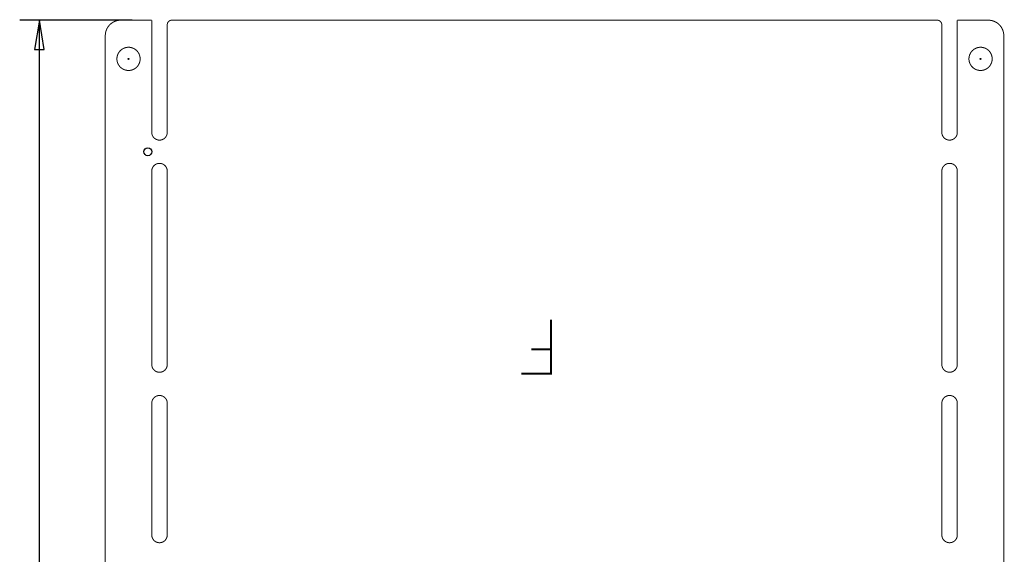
# Model space of a CAD drawing. Extents: x -181 to 108, y -18 to 160.
# Tile 18 of 18: x -19 to 108, y 91 to 160. Entities that reach past the tile are written whole.
import ezdxf

# ---------------------------------------------------------------- set-up
doc = ezdxf.new("R2010")
doc.units = 0
for name, color, linetype in [('BOARD_GEOMETRY_DIMENSION', 2, 'CONTINUOUS'), ('BOARD_GEOMETRY_OUTLINE', 3, 'CONTINUOUS'), ('PIN_B', 5, 'CONTINUOUS')]:
    doc.layers.add(name, color=color, linetype=linetype)

msp = doc.modelspace()

# ---------------------------------------------------------------- linework, layer by layer
at = {"layer": 'BOARD_GEOMETRY_DIMENSION'}
for points in [[(-4.539996, 159.999934), (-19.05, 159.999934)], [(-15.875, 156.189934), (-16.51, 159.999934), (-17.145, 156.189934), (-15.875, 156.189934)], [(-16.51, 56.0324), (-16.51, 159.999934)]]:
    msp.add_lwpolyline(points, dxfattribs=at)
at = {"layer": 'BOARD_GEOMETRY_DIMENSION', "const_width": 0.254}
for points in [[(45.72, 114.3), (49.53, 114.3), (49.53, 121.285)], [(49.53, 117.475), (46.99, 117.475)]]:
    msp.add_lwpolyline(points, dxfattribs=at)
at = {"layer": 'BOARD_GEOMETRY_OUTLINE', "const_width": 0.130048}
for points in [[(-5.999988, 159.999934, 0.414212), (-7.999984, 157.999938)], [(0.599948, 159.999934, 0.414155), (0, 159.399986)], [(100.000054, 159.399986, 0.41416), (99.400106, 159.999934)], [(108.000038, 157.999938, 0.414214), (106.000042, 159.999934)], [(-3.499866, 154.999944, 1), (-6.49986, 154.999944, 1), (-3.499866, 154.999944)], [(106.499914, 154.999944, 1), (103.49992, 154.999944, 1), (106.499914, 154.999944)], [(-1.999996, 145.499836, 0.999947), (0, 145.499836)], [(100.000054, 145.499836, 0.999956), (102.00005, 145.499836)], [(0, 140.499846, 1.000043), (-1.999996, 140.499846)], [(102.00005, 140.499846, 1.000034), (100.000054, 140.499846)], [(-1.999996, 115.499896, 0.999963), (0, 115.499896)], [(100.000054, 115.499896, 0.999972), (102.00005, 115.499896)], [(0, 110.499906, 1.000027), (-1.999996, 110.499906)], [(102.00005, 110.499906, 1.000018), (100.000054, 110.499906)], [(-1.999996, 93.470984, 1.000017), (0, 93.470984)], [(100.000054, 93.470984, 1.000008), (102.00005, 93.470984)]]:
    msp.add_lwpolyline(points, format="xyb", dxfattribs=at)
for points in [[(-1.999996, 159.999934), (-5.999988, 159.999934)], [(-1.999996, 145.499836), (-1.999996, 159.999934)], [(0, 159.399986), (0, 145.499836)], [(99.400106, 159.999934), (0.599948, 159.999934)], [(100.000054, 145.499836), (100.000054, 159.399986)], [(102.00005, 159.999934), (106.000042, 159.999934)], [(102.00005, 159.999934), (102.00005, 145.499836)], [(-7.999984, 1.999996), (-7.999984, 157.999938)], [(108.000038, 1.999996), (108.000038, 157.999938)], [(-1.999996, 115.499896), (-1.999996, 140.499846)], [(0, 140.499846), (0, 115.499896)], [(100.000054, 115.499896), (100.000054, 140.499846)], [(102.00005, 140.499846), (102.00005, 115.499896)], [(-1.999996, 93.470984), (-1.999996, 110.499906)], [(0, 110.499906), (0, 93.470984)], [(100.000054, 93.470984), (100.000054, 110.499906)], [(102.00005, 110.499906), (102.00005, 93.470984)]]:
    msp.add_lwpolyline(points, dxfattribs=at)
at = {"layer": 'PIN_B'}
for centre, radius in [((-4.99999, 154.999944), 0.065024), ((105.000044, 154.999944), 0.065024), ((-2.507996, 142.999968), 0.510032)]:
    msp.add_circle(centre, radius, dxfattribs=at)

doc.saveas('drawing.dxf')
